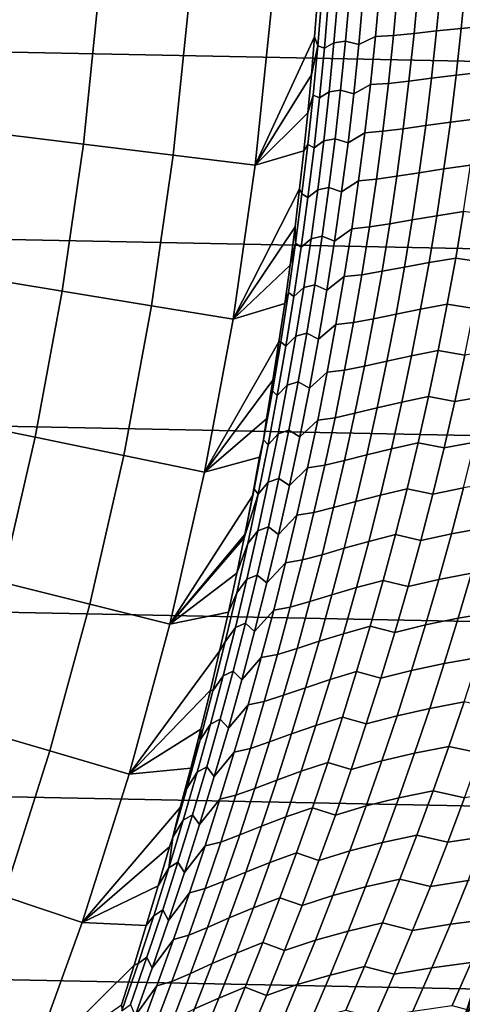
# Model space of a CAD drawing. Header units: metres. Extents: x -32 to 117, y -314 to 32.
# Tile 189 of 256: x 24.39 to 27.43, y -8.96 to -2.2. Entities that reach past the tile are written whole.
import ezdxf

# ---------------------------------------------------------------- set-up
doc = ezdxf.new("R2010")
doc.units = ezdxf.units.M
doc.layers.add('solid_24_501_064_XXX', color=7, linetype='CONTINUOUS')

msp = doc.modelspace()

# ---------------------------------------------------------------- linework, layer by layer
at = {"layer": 'solid_24_501_064_XXX'}
for points in [[(32.397263, -2.582068, -303.5), (-32.474281, -1.29249, -303.5), (-32.5, 0, -303.5), (32.474281, -1.29249, -303.5)], [(32.269005, -3.867984, -303.5), (-32.397263, -2.582068, -303.5), (-32.474281, -1.29249, -303.5), (32.397263, -2.582068, -303.5)], [(27.280901, -1.952055, 84.755379), (27.125763, -1.966611, 85.089897), (27.095558, -2.294066, 85.070724), (27.250555, -2.277069, 84.736252)], [(27.450422, -1.936682, 84.427879), (27.280901, -1.952055, 84.755379), (27.250555, -2.277069, 84.736252), (27.419996, -2.259116, 84.408806)], [(27.633945, -1.921407, 84.107941), (27.450422, -1.936682, 84.427879), (27.419996, -2.259116, 84.408806), (27.603472, -2.241275, 84.088921)], [(24.826681, -3.054045, 106.589211), (24.930592, -2.038859, 106.589211), (24.257925, -1.983847, 113.790924), (24.156818, -2.971642, 113.790924)], [(26.57489, -2.022247, 86.845825), (26.509207, -2.053383, 87.207909), (26.480469, -2.395329, 87.188332), (26.546324, -2.359016, 86.826653)], [(26.625502, -2.347674, 86.466537), (26.654476, -2.012528, 86.485718), (26.57489, -2.022247, 86.845825), (26.546324, -2.359016, 86.826653)], [(26.716942, -2.369499, 86.108109), (26.747149, -2.031255, 86.127861), (26.654476, -2.012528, 86.485718), (26.625502, -2.347674, 86.466537)], [(26.860415, -1.984769, 85.777916), (26.747149, -2.031255, 86.127861), (26.716942, -2.369499, 86.108109), (26.830919, -2.315279, 85.75885)], [(26.955498, -2.307885, 85.411728), (26.985443, -1.978443, 85.430901), (26.860415, -1.984769, 85.777916), (26.830919, -2.315279, 85.75885)], [(27.095558, -2.294066, 85.070724), (27.125763, -1.966611, 85.089897), (26.985443, -1.978443, 85.430901), (26.955498, -2.307885, 85.411728)], [(25.443037, -3.129866, 99.382652), (25.549526, -2.089476, 99.382652), (24.930592, -2.038859, 106.589211), (24.826681, -3.054045, 106.589211)], [(26.005852, -3.199101, 92.171654), (26.114697, -2.135697, 92.171654), (25.549526, -2.089476, 99.382652), (25.443037, -3.129866, 99.382652)], [(26.4326, -2.058225, 87.894173), (26.114697, -2.135697, 92.171654), (26.005852, -3.199101, 92.171654), (26.413013, -2.317736, 87.867241)], [(26.435015, -2.379048, 87.555672), (26.462666, -2.039419, 87.574799), (26.4326, -2.058225, 87.894173), (26.413013, -2.317736, 87.867241)], [(26.480469, -2.395329, 87.188332), (26.509207, -2.053383, 87.207909), (26.462666, -2.039419, 87.574799), (26.435015, -2.379048, 87.555672)], [(27.060751, -2.621309, 85.048576), (27.095558, -2.294066, 85.070724), (26.955498, -2.307885, 85.411728), (26.920988, -2.637119, 85.389587)], [(27.250555, -2.277069, 84.736252), (27.095558, -2.294066, 85.070724), (27.060751, -2.621309, 85.048576), (27.215584, -2.601863, 84.714157)], [(27.419996, -2.259116, 84.408806), (27.250555, -2.277069, 84.736252), (27.215584, -2.601863, 84.714157), (27.384932, -2.581323, 84.386772)], [(27.603472, -2.241275, 84.088921), (27.419996, -2.259116, 84.408806), (27.384932, -2.581323, 84.386772), (27.568357, -2.560907, 84.066948)], [(26.391043, -2.577725, 87.837059), (26.413013, -2.317736, 87.867241), (26.005852, -3.199101, 92.171654)], [(26.435015, -2.379048, 87.555672), (26.413013, -2.317736, 87.867241), (26.391043, -2.577725, 87.837059)], [(26.546324, -2.359016, 86.826653), (26.480469, -2.395329, 87.188332), (26.447346, -2.737072, 87.165726), (26.513401, -2.69559, 86.804512)], [(26.592106, -2.682625, 86.444382), (26.625502, -2.347674, 86.466537), (26.546324, -2.359016, 86.826653), (26.513401, -2.69559, 86.804512)], [(26.682131, -2.707534, 86.085289), (26.716942, -2.369499, 86.108109), (26.625502, -2.347674, 86.466537), (26.592106, -2.682625, 86.444382)], [(26.830919, -2.315279, 85.75885), (26.716942, -2.369499, 86.108109), (26.682131, -2.707534, 86.085289), (26.796925, -2.645589, 85.736824)], [(26.920988, -2.637119, 85.389587), (26.955498, -2.307885, 85.411728), (26.830919, -2.315279, 85.75885), (26.796925, -2.645589, 85.736824)], [(26.435015, -2.379048, 87.555672), (26.391043, -2.577725, 87.837059), (26.366671, -2.838223, 87.803535), (26.403143, -2.718482, 87.533569)], [(26.447346, -2.737072, 87.165726), (26.480469, -2.395329, 87.188332), (26.435015, -2.379048, 87.555672), (26.403143, -2.718482, 87.533569)], [(27.568357, -2.560907, 84.066948), (27.384932, -2.581323, 84.386772), (27.345255, -2.903254, 84.361763), (27.528624, -2.880254, 84.042007)], [(32.089672, -5.148039, -303.5), (-32.269005, -3.867984, -303.5), (-32.397263, -2.582068, -303.5), (32.269005, -3.867984, -303.5)], [(26.366671, -2.838223, 87.803535), (26.391043, -2.577725, 87.837059), (26.005852, -3.199101, 92.171654)], [(26.881937, -2.9661, 85.364441), (26.920988, -2.637119, 85.389587), (26.796925, -2.645589, 85.736824), (26.758457, -2.975652, 85.711807)], [(27.021364, -2.948289, 85.023422), (27.060751, -2.621309, 85.048576), (26.920988, -2.637119, 85.389587), (26.881937, -2.9661, 85.364441)], [(27.215584, -2.601863, 84.714157), (27.060751, -2.621309, 85.048576), (27.021364, -2.948289, 85.023422), (27.176012, -2.926389, 84.689072)], [(27.384932, -2.581323, 84.386772), (27.215584, -2.601863, 84.714157), (27.176012, -2.926389, 84.689072), (27.345255, -2.903254, 84.361763)], [(26.513401, -2.69559, 86.804512), (26.447346, -2.737072, 87.165726), (26.409861, -3.078565, 87.140045), (26.476141, -3.031923, 86.779366)], [(26.554316, -3.017333, 86.41922), (26.592106, -2.682625, 86.444382), (26.513401, -2.69559, 86.804512), (26.476141, -3.031923, 86.779366)], [(26.64274, -3.045311, 86.059372), (26.682131, -2.707534, 86.085289), (26.592106, -2.682625, 86.444382), (26.554316, -3.017333, 86.41922)], [(26.796925, -2.645589, 85.736824), (26.682131, -2.707534, 86.085289), (26.64274, -3.045311, 86.059372), (26.758457, -2.975652, 85.711807)], [(26.403143, -2.718482, 87.533569), (26.366671, -2.838223, 87.803535), (26.339878, -3.099265, 87.766586), (26.367071, -3.057675, 87.508484)], [(26.409861, -3.078565, 87.140045), (26.447346, -2.737072, 87.165726), (26.403143, -2.718482, 87.533569), (26.367071, -3.057675, 87.508484)], [(26.339878, -3.099265, 87.766586), (26.366671, -2.838223, 87.803535), (26.005852, -3.199101, 92.171654)], [(27.345255, -2.903254, 84.361763), (27.176012, -2.926389, 84.689072), (27.131861, -3.250609, 84.660988), (27.300987, -3.224869, 84.333771)], [(27.528624, -2.880254, 84.042007), (27.345255, -2.903254, 84.361763), (27.300987, -3.224869, 84.333771), (27.484293, -3.199274, 84.014091)], [(24.68145, -4.064149, 106.589211), (24.826681, -3.054045, 106.589211), (24.156818, -2.971642, 113.790924), (24.015507, -3.954492, 113.790924)], [(26.838364, -3.29479, 85.336288), (26.881937, -2.9661, 85.364441), (26.758457, -2.975652, 85.711807), (26.715536, -3.305434, 85.6838)], [(26.977419, -3.274973, 84.99527), (27.021364, -2.948289, 85.023422), (26.881937, -2.9661, 85.364441), (26.838364, -3.29479, 85.336288)], [(27.176012, -2.926389, 84.689072), (27.021364, -2.948289, 85.023422), (26.977419, -3.274973, 84.99527), (27.131861, -3.250609, 84.660988)], [(26.476141, -3.031923, 86.779366), (26.409861, -3.078565, 87.140045), (26.368032, -3.419772, 87.111298), (26.434565, -3.36798, 86.751213)], [(26.512146, -3.351763, 86.391052), (26.554316, -3.017333, 86.41922), (26.476141, -3.031923, 86.779366), (26.434565, -3.36798, 86.751213)], [(26.598787, -3.382796, 86.030357), (26.64274, -3.045311, 86.059372), (26.554316, -3.017333, 86.41922), (26.512146, -3.351763, 86.391052)], [(26.758457, -2.975652, 85.711807), (26.64274, -3.045311, 86.059372), (26.598787, -3.382796, 86.030357), (26.715536, -3.305434, 85.6838)], [(25.294201, -4.165047, 99.382652), (25.443037, -3.129866, 99.382652), (24.826681, -3.054045, 106.589211), (24.68145, -4.064149, 106.589211)], [(26.339878, -3.099265, 87.766586), (26.005852, -3.199101, 92.171654), (25.853724, -4.257181, 92.171654), (26.310642, -3.360881, 87.726135)], [(26.32682, -3.396588, 87.480392), (26.367071, -3.057675, 87.508484), (26.339878, -3.099265, 87.766586), (26.310642, -3.360881, 87.726135)], [(26.368032, -3.419772, 87.111298), (26.409861, -3.078565, 87.140045), (26.367071, -3.057675, 87.508484), (26.32682, -3.396588, 87.480392)], [(25.853724, -4.257181, 92.171654), (26.005852, -3.199101, 92.171654), (25.443037, -3.129866, 99.382652), (25.294201, -4.165047, 99.382652)], [(27.300987, -3.224869, 84.333771), (27.131861, -3.250609, 84.660988), (27.083153, -3.574496, 84.629921), (27.252153, -3.546141, 84.302803)], [(27.484293, -3.199274, 84.014091), (27.300987, -3.224869, 84.333771), (27.252153, -3.546141, 84.302803), (27.43539, -3.51794, 83.983223)], [(26.715536, -3.305434, 85.6838), (26.598787, -3.382796, 86.030357), (26.550295, -3.71996, 85.99826), (26.668179, -3.634907, 85.652817)], [(26.790291, -3.623163, 85.305138), (26.838364, -3.29479, 85.336288), (26.715536, -3.305434, 85.6838), (26.668179, -3.634907, 85.652817)], [(26.928936, -3.601331, 84.964127), (26.977419, -3.274973, 84.99527), (26.838364, -3.29479, 85.336288), (26.790291, -3.623163, 85.305138)], [(27.131861, -3.250609, 84.660988), (26.977419, -3.274973, 84.99527), (26.928936, -3.601331, 84.964127), (27.083153, -3.574496, 84.629921)], [(26.278942, -3.622975, 87.682297), (26.310642, -3.360881, 87.726135), (25.853724, -4.257181, 92.171654)], [(26.282402, -3.735195, 87.44931), (26.32682, -3.396588, 87.480392), (26.310642, -3.360881, 87.726135), (26.278942, -3.622975, 87.682297)], [(26.434565, -3.36798, 86.751213), (26.368032, -3.419772, 87.111298), (26.321878, -3.760665, 87.079491), (26.388687, -3.703732, 86.720062)], [(26.465616, -3.685888, 86.359879), (26.512146, -3.351763, 86.391052), (26.434565, -3.36798, 86.751213), (26.388687, -3.703732, 86.720062)], [(26.550295, -3.71996, 85.99826), (26.598787, -3.382796, 86.030357), (26.512146, -3.351763, 86.391052), (26.465616, -3.685888, 86.359879)], [(26.321878, -3.760665, 87.079491), (26.368032, -3.419772, 87.111298), (26.32682, -3.396588, 87.480392), (26.282402, -3.735195, 87.44931)], [(27.083153, -3.574496, 84.629921), (26.928936, -3.601331, 84.964127), (26.875937, -3.927336, 84.93), (27.029909, -3.898019, 84.595886)], [(27.252153, -3.546141, 84.302803), (27.083153, -3.574496, 84.629921), (27.029909, -3.898019, 84.595886), (27.198774, -3.867039, 84.268883)], [(27.43539, -3.51794, 83.983223), (27.252153, -3.546141, 84.302803), (27.198774, -3.867039, 84.268883), (27.381939, -3.836219, 83.949402)], [(27.568703, -3.863922, 83.631485), (27.623798, -3.543463, 83.66626), (27.43539, -3.51794, 83.983223), (27.381939, -3.836219, 83.949402)], [(26.244757, -3.885479, 87.635155), (26.278942, -3.622975, 87.682297), (25.853724, -4.257181, 92.171654)], [(26.282402, -3.735195, 87.44931), (26.278942, -3.622975, 87.682297), (26.244757, -3.885479, 87.635155)], [(26.668179, -3.634907, 85.652817), (26.550295, -3.71996, 85.99826), (26.49728, -4.056775, 85.963081), (26.616405, -3.964043, 85.618858)], [(26.737738, -3.951191, 85.271004), (26.790291, -3.623163, 85.305138), (26.668179, -3.634907, 85.652817), (26.616405, -3.964043, 85.618858)], [(26.875937, -3.927336, 84.93), (26.928936, -3.601331, 84.964127), (26.790291, -3.623163, 85.305138), (26.737738, -3.951191, 85.271004)], [(26.388687, -3.703732, 86.720062), (26.321878, -3.760665, 87.079491), (26.271414, -4.101215, 87.044632), (26.338526, -4.039154, 86.685921)], [(26.414743, -4.019681, 86.325714), (26.465616, -3.685888, 86.359879), (26.388687, -3.703732, 86.720062), (26.338526, -4.039154, 86.685921)], [(26.49728, -4.056775, 85.963081), (26.550295, -3.71996, 85.99826), (26.465616, -3.685888, 86.359879), (26.414743, -4.019681, 86.325714)], [(26.282402, -3.735195, 87.44931), (26.244757, -3.885479, 87.635155), (26.208069, -4.148425, 87.58461), (26.233833, -4.073469, 87.415245)], [(26.271414, -4.101215, 87.044632), (26.321878, -3.760665, 87.079491), (26.282402, -3.735195, 87.44931), (26.233833, -4.073469, 87.415245)], [(27.381939, -3.836219, 83.949402), (27.198774, -3.867039, 84.268883), (27.140879, -4.187531, 84.232002), (27.323969, -4.154079, 83.912636)], [(27.508953, -4.183927, 83.593697), (27.568703, -3.863922, 83.631485), (27.381939, -3.836219, 83.949402), (27.323969, -4.154079, 83.912636)], [(31.859657, -6.419635, -303.5), (-32.089672, -5.148039, -303.5), (-32.269005, -3.867984, -303.5), (32.089672, -5.148039, -303.5)], [(26.208069, -4.148425, 87.58461), (26.244757, -3.885479, 87.635155), (25.853724, -4.257181, 92.171654)], [(27.029909, -3.898019, 84.595886), (26.875937, -3.927336, 84.93), (26.818447, -4.252954, 84.892891), (26.972158, -4.221147, 84.558884)], [(27.198774, -3.867039, 84.268883), (27.029909, -3.898019, 84.595886), (26.972158, -4.221147, 84.558884), (27.140879, -4.187531, 84.232002)], [(24.49514, -5.067489, 106.589211), (24.68145, -4.064149, 106.589211), (24.015507, -3.954492, 113.790924), (23.834223, -4.93076, 113.790924)], [(26.616405, -3.964043, 85.618858), (26.49728, -4.056775, 85.963081), (26.439768, -4.393208, 85.924828), (26.56024, -4.292813, 85.581932)], [(26.680729, -4.278841, 85.233894), (26.737738, -3.951191, 85.271004), (26.616405, -3.964043, 85.618858), (26.56024, -4.292813, 85.581932)], [(26.818447, -4.252954, 84.892891), (26.875937, -3.927336, 84.93), (26.737738, -3.951191, 85.271004), (26.680729, -4.278841, 85.233894)], [(26.338526, -4.039154, 86.685921), (26.271414, -4.101215, 87.044632), (26.21666, -4.441393, 87.006721), (26.284101, -4.374216, 86.648796)], [(26.35955, -4.353113, 86.288567), (26.414743, -4.019681, 86.325714), (26.338526, -4.039154, 86.685921), (26.284101, -4.374216, 86.648796)], [(26.439768, -4.393208, 85.924828), (26.49728, -4.056775, 85.963081), (26.414743, -4.019681, 86.325714), (26.35955, -4.353113, 86.288567)], [(25.103264, -5.193296, 99.382652), (25.294201, -4.165047, 99.382652), (24.68145, -4.064149, 106.589211), (24.49514, -5.067489, 106.589211)], [(26.181131, -4.41138, 87.378204), (26.233833, -4.073469, 87.415245), (26.208069, -4.148425, 87.58461), (26.168852, -4.411839, 87.530586)], [(26.21666, -4.441393, 87.006721), (26.271414, -4.101215, 87.044632), (26.233833, -4.073469, 87.415245), (26.181131, -4.41138, 87.378204)], [(25.658564, -5.308175, 92.171654), (25.853724, -4.257181, 92.171654), (25.294201, -4.165047, 99.382652), (25.103264, -5.193296, 99.382652)], [(26.208069, -4.148425, 87.58461), (25.853724, -4.257181, 92.171654), (25.658564, -5.308175, 92.171654), (26.168852, -4.411839, 87.530586)], [(27.140879, -4.187531, 84.232002), (26.972158, -4.221147, 84.558884), (26.909927, -4.543844, 84.518913), (27.078497, -4.50758, 84.192169)], [(27.323969, -4.154079, 83.912636), (27.140879, -4.187531, 84.232002), (27.078497, -4.50758, 84.192169), (27.261507, -4.471483, 83.87294)], [(27.444586, -4.503439, 83.552895), (27.508953, -4.183927, 83.593697), (27.323969, -4.154079, 83.912636), (27.261507, -4.471483, 83.87294)], [(26.756496, -4.578152, 84.852814), (26.818447, -4.252954, 84.892891), (26.680729, -4.278841, 85.233894), (26.619291, -4.606082, 85.193802)], [(26.972158, -4.221147, 84.558884), (26.818447, -4.252954, 84.892891), (26.756496, -4.578152, 84.852814), (26.909927, -4.543844, 84.518913)], [(26.56024, -4.292813, 85.581932), (26.439768, -4.393208, 85.924828), (26.377783, -4.729226, 85.883507), (26.499706, -4.621183, 85.542046)], [(26.619291, -4.606082, 85.193802), (26.680729, -4.278841, 85.233894), (26.56024, -4.292813, 85.581932), (26.499706, -4.621183, 85.542046)], [(26.284101, -4.374216, 86.648796), (26.21666, -4.441393, 87.006721), (26.157639, -4.781167, 86.965767), (26.225437, -4.708885, 86.608681)], [(26.30006, -4.686151, 86.248428), (26.35955, -4.353113, 86.288567), (26.284101, -4.374216, 86.648796), (26.225437, -4.708885, 86.608681)], [(26.377783, -4.729226, 85.883507), (26.439768, -4.393208, 85.924828), (26.35955, -4.353113, 86.288567), (26.30006, -4.686151, 86.248428)], [(26.127085, -4.675754, 87.472984), (26.168852, -4.411839, 87.530586), (25.658564, -5.308175, 92.171654)], [(26.124319, -4.748898, 87.338188), (26.181131, -4.41138, 87.378204), (26.127085, -4.675754, 87.472984)], [(26.157639, -4.781167, 86.965767), (26.21666, -4.441393, 87.006721), (26.181131, -4.41138, 87.378204), (26.124319, -4.748898, 87.338188)], [(26.181131, -4.41138, 87.378204), (26.168852, -4.411839, 87.530586), (26.127085, -4.675754, 87.472984)], [(27.078497, -4.50758, 84.192169), (26.909927, -4.543844, 84.518913), (26.843248, -4.866076, 84.475975), (27.011658, -4.827152, 84.149391)], [(27.261507, -4.471483, 83.87294), (27.078497, -4.50758, 84.192169), (27.011658, -4.827152, 84.149391), (27.194588, -4.788396, 83.830307)], [(27.375631, -4.82242, 83.509079), (27.444586, -4.503439, 83.552895), (27.261507, -4.471483, 83.87294), (27.194588, -4.788396, 83.830307)], [(27.65535, -4.468082, 83.250389), (27.444586, -4.503439, 83.552895), (27.375631, -4.82242, 83.509079), (27.586464, -4.784432, 83.206696)], [(26.690111, -4.902895, 84.809753), (26.756496, -4.578152, 84.852814), (26.619291, -4.606082, 85.193802), (26.553453, -4.932878, 85.150734)], [(26.909927, -4.543844, 84.518913), (26.756496, -4.578152, 84.852814), (26.690111, -4.902895, 84.809753), (26.843248, -4.866076, 84.475975)], [(26.499706, -4.621183, 85.542046), (26.377783, -4.729226, 85.883507), (26.311357, -5.064793, 85.839104), (26.434832, -4.949121, 85.499184)], [(26.553453, -4.932878, 85.150734), (26.619291, -4.606082, 85.193802), (26.499706, -4.621183, 85.542046), (26.434832, -4.949121, 85.499184)], [(26.082737, -4.940194, 87.411728), (26.127085, -4.675754, 87.472984), (25.658564, -5.308175, 92.171654)], [(26.124319, -4.748898, 87.338188), (26.127085, -4.675754, 87.472984), (26.082737, -4.940194, 87.411728)], [(26.225437, -4.708885, 86.608681), (26.157639, -4.781167, 86.965767), (26.094378, -5.1205, 86.921768), (26.162558, -5.043129, 86.56559)], [(26.236298, -5.018762, 86.205307), (26.30006, -4.686151, 86.248428), (26.225437, -4.708885, 86.608681), (26.162558, -5.043129, 86.56559)], [(26.311357, -5.064793, 85.839104), (26.377783, -4.729226, 85.883507), (26.30006, -4.686151, 86.248428), (26.236298, -5.018762, 86.205307)], [(26.063417, -5.085989, 87.295197), (26.124319, -4.748898, 87.338188), (26.082737, -4.940194, 87.411728)], [(26.094378, -5.1205, 86.921768), (26.157639, -4.781167, 86.965767), (26.124319, -4.748898, 87.338188), (26.063417, -5.085989, 87.295197)], [(27.194588, -4.788396, 83.830307), (27.011658, -4.827152, 84.149391), (26.940397, -5.146208, 84.103653), (27.123247, -5.104778, 83.784729)], [(27.302132, -5.140828, 83.46225), (27.375631, -4.82242, 83.509079), (27.194588, -4.788396, 83.830307), (27.123247, -5.104778, 83.784729)], [(27.586464, -4.784432, 83.206696), (27.375631, -4.82242, 83.509079), (27.302132, -5.140828, 83.46225), (27.513039, -5.10019, 83.160004)], [(26.843248, -4.866076, 84.475975), (26.690111, -4.902895, 84.809753), (26.619329, -5.227146, 84.76371), (26.772156, -5.187805, 84.430069)], [(27.011658, -4.827152, 84.149391), (26.843248, -4.866076, 84.475975), (26.772156, -5.187805, 84.430069), (26.940397, -5.146208, 84.103653)], [(24.268059, -6.062394, 106.589211), (24.49514, -5.067489, 106.589211), (23.834223, -4.93076, 113.790924), (23.613268, -5.89882, 113.790924)], [(26.48325, -5.259193, 85.104668), (26.553453, -4.932878, 85.150734), (26.434832, -4.949121, 85.499184), (26.36565, -5.276589, 85.453354)], [(26.619329, -5.227146, 84.76371), (26.690111, -4.902895, 84.809753), (26.553453, -4.932878, 85.150734), (26.48325, -5.259193, 85.104668)], [(26.063417, -5.085989, 87.295197), (26.082737, -4.940194, 87.411728), (25.658564, -5.308175, 92.171654), (26.035788, -5.205119, 87.346817)], [(26.434832, -4.949121, 85.499184), (26.311357, -5.064793, 85.839104), (26.240522, -5.39987, 85.791611), (26.36565, -5.276589, 85.453354)], [(24.870546, -6.212901, 99.382652), (25.103264, -5.193296, 99.382652), (24.49514, -5.067489, 106.589211), (24.268059, -6.062394, 106.589211)], [(26.162558, -5.043129, 86.56559), (26.094378, -5.1205, 86.921768), (26.026901, -5.459357, 86.874718), (26.095491, -5.376913, 86.519501)], [(26.168293, -5.350909, 86.159195), (26.236298, -5.018762, 86.205307), (26.162558, -5.043129, 86.56559), (26.095491, -5.376913, 86.519501)], [(26.240522, -5.39987, 85.791611), (26.311357, -5.064793, 85.839104), (26.236298, -5.018762, 86.205307), (26.168293, -5.350909, 86.159195)], [(25.998455, -5.422619, 87.249222), (26.063417, -5.085989, 87.295197), (26.035788, -5.205119, 87.346817)], [(26.026901, -5.459357, 86.874718), (26.094378, -5.1205, 86.921768), (26.063417, -5.085989, 87.295197), (25.998455, -5.422619, 87.249222)], [(27.123247, -5.104778, 83.784729), (26.940397, -5.146208, 84.103653), (26.864754, -5.464707, 84.054947), (27.04752, -5.420589, 83.736206)], [(27.224125, -5.458617, 83.412399), (27.302132, -5.140828, 83.46225), (27.123247, -5.104778, 83.784729), (27.04752, -5.420589, 83.736206)], [(27.513039, -5.10019, 83.160004), (27.302132, -5.140828, 83.46225), (27.224125, -5.458617, 83.412399), (27.435114, -5.415311, 83.110306)], [(31.579252, -7.6812, -303.5), (-31.859657, -6.419635, -303.5), (-32.089672, -5.148039, -303.5), (31.859657, -6.419635, -303.5)], [(25.420698, -6.350334, 92.171654), (25.658564, -5.308175, 92.171654), (25.103264, -5.193296, 99.382652), (24.870546, -6.212901, 99.382652)], [(26.035788, -5.205119, 87.346817), (25.658564, -5.308175, 92.171654), (25.420698, -6.350334, 92.171654), (25.986237, -5.470313, 87.278503)], [(25.998455, -5.422619, 87.249222), (26.035788, -5.205119, 87.346817), (25.986237, -5.470313, 87.278503)], [(26.772156, -5.187805, 84.430069), (26.619329, -5.227146, 84.76371), (26.544182, -5.550865, 84.714668), (26.696684, -5.508989, 84.38118)], [(26.940397, -5.146208, 84.103653), (26.772156, -5.187805, 84.430069), (26.696684, -5.508989, 84.38118), (26.864754, -5.464707, 84.054947)], [(26.408714, -5.584987, 85.055611), (26.48325, -5.259193, 85.104668), (26.36565, -5.276589, 85.453354), (26.292194, -5.60355, 85.404533)], [(26.544182, -5.550865, 84.714668), (26.619329, -5.227146, 84.76371), (26.48325, -5.259193, 85.104668), (26.408714, -5.584987, 85.055611)], [(26.36565, -5.276589, 85.453354), (26.240522, -5.39987, 85.791611), (26.165312, -5.734416, 85.741028), (26.292194, -5.60355, 85.404533)], [(26.095491, -5.376913, 86.519501), (26.026901, -5.459357, 86.874718), (25.955246, -5.797699, 86.8246), (26.024267, -5.710199, 86.470413)], [(26.096079, -5.682556, 86.110069), (26.168293, -5.350909, 86.159195), (26.095491, -5.376913, 86.519501), (26.024267, -5.710199, 86.470413)], [(26.165312, -5.734416, 85.741028), (26.240522, -5.39987, 85.791611), (26.168293, -5.350909, 86.159195), (26.096079, -5.682556, 86.110069)], [(27.658564, -5.377243, 82.816681), (27.435114, -5.415311, 83.110306), (27.352737, -5.729749, 83.057602), (27.576239, -5.689278, 82.764046)], [(25.934048, -5.735852, 87.206673), (25.986237, -5.470313, 87.278503), (25.420698, -6.350334, 92.171654)], [(26.026901, -5.459357, 86.874718), (25.929447, -5.758647, 87.20034), (25.879183, -6.001837, 87.13118), (25.955246, -5.797699, 86.8246)], [(26.026901, -5.459357, 86.874718), (25.998455, -5.422619, 87.249222), (25.934048, -5.735852, 87.206673), (25.929447, -5.758647, 87.20034)], [(25.998455, -5.422619, 87.249222), (25.986237, -5.470313, 87.278503), (25.934048, -5.735852, 87.206673)], [(26.864754, -5.464707, 84.054947), (26.696684, -5.508989, 84.38118), (26.616875, -5.829588, 84.3293), (26.784767, -5.782608, 84.003273)], [(27.04752, -5.420589, 83.736206), (26.864754, -5.464707, 84.054947), (26.784767, -5.782608, 84.003273), (26.967449, -5.735785, 83.684723)], [(27.141657, -5.775744, 83.359512), (27.224125, -5.458617, 83.412399), (27.04752, -5.420589, 83.736206), (26.967449, -5.735785, 83.684723)], [(27.435114, -5.415311, 83.110306), (27.224125, -5.458617, 83.412399), (27.141657, -5.775744, 83.359512), (27.352737, -5.729749, 83.057602)], [(26.696684, -5.508989, 84.38118), (26.544182, -5.550865, 84.714668), (26.464712, -5.874009, 84.662621), (26.616875, -5.829588, 84.3293)], [(26.292194, -5.60355, 85.404533), (26.165312, -5.734416, 85.741028), (26.085766, -6.06839, 85.687325), (26.2145, -5.929963, 85.352715)], [(26.329884, -5.910217, 85.003532), (26.408714, -5.584987, 85.055611), (26.292194, -5.60355, 85.404533), (26.2145, -5.929963, 85.352715)], [(26.464712, -5.874009, 84.662621), (26.544182, -5.550865, 84.714668), (26.408714, -5.584987, 85.055611), (26.329884, -5.910217, 85.003532)], [(25.929447, -5.758647, 87.20034), (25.934048, -5.735852, 87.206673), (25.420698, -6.350334, 92.171654)], [(26.024267, -5.710199, 86.470413), (25.955246, -5.797699, 86.8246), (25.879442, -6.135486, 86.7714), (25.948921, -6.042947, 86.418304)], [(26.019691, -6.013661, 86.05793), (26.096079, -5.682556, 86.110069), (26.024267, -5.710199, 86.470413), (25.948921, -6.042947, 86.418304)], [(26.085766, -6.06839, 85.687325), (26.165312, -5.734416, 85.741028), (26.096079, -5.682556, 86.110069), (26.019691, -6.013661, 86.05793)], [(26.967449, -5.735785, 83.684723), (26.784767, -5.782608, 84.003273), (26.700478, -6.099864, 83.948608), (26.883078, -6.050323, 83.63028)], [(27.054771, -6.092161, 83.303589), (27.141657, -5.775744, 83.359512), (26.967449, -5.735785, 83.684723), (26.883078, -6.050323, 83.63028)], [(27.352737, -5.729749, 83.057602), (27.141657, -5.775744, 83.359512), (27.054771, -6.092161, 83.303589), (27.265953, -6.043458, 83.001869)], [(27.576239, -5.689278, 82.764046), (27.352737, -5.729749, 83.057602), (27.265953, -6.043458, 83.001869), (27.489511, -6.00056, 82.708412)], [(25.879183, -6.001837, 87.13118), (25.929447, -5.758647, 87.20034), (25.420698, -6.350334, 92.171654)], [(25.955246, -5.797699, 86.8246), (25.879183, -6.001837, 87.13118), (25.821596, -6.268372, 87.051888), (25.879442, -6.135486, 86.7714)], [(26.784767, -5.782608, 84.003273), (26.616875, -5.829588, 84.3293), (26.53277, -6.149556, 84.274414), (26.700478, -6.099864, 83.948608)], [(26.38096, -6.196535, 84.607552), (26.464712, -5.874009, 84.662621), (26.329884, -5.910217, 85.003532), (26.246799, -6.234843, 84.948433)], [(26.616875, -5.829588, 84.3293), (26.464712, -5.874009, 84.662621), (26.38096, -6.196535, 84.607552), (26.53277, -6.149556, 84.274414)], [(26.2145, -5.929963, 85.352715), (26.085766, -6.06839, 85.687325), (26.001926, -6.401746, 85.630493), (26.132607, -6.255785, 85.297882)], [(26.246799, -6.234843, 84.948433), (26.329884, -5.910217, 85.003532), (26.2145, -5.929963, 85.352715), (26.132607, -6.255785, 85.297882)], [(25.821596, -6.268372, 87.051888), (25.879183, -6.001837, 87.13118), (25.420698, -6.350334, 92.171654)], [(25.939167, -6.344183, 86.002747), (26.019691, -6.013661, 86.05793), (25.948921, -6.042947, 86.418304), (25.869492, -6.375114, 86.363167)], [(26.001926, -6.401746, 85.630493), (26.085766, -6.06839, 85.687325), (26.019691, -6.013661, 86.05793), (25.939167, -6.344183, 86.002747)], [(27.489511, -6.00056, 82.708412), (27.265953, -6.043458, 83.001869), (27.174809, -6.356394, 82.94313), (27.398434, -6.311045, 82.64978)], [(27.725075, -5.963376, 82.42379), (27.489511, -6.00056, 82.708412), (27.398434, -6.311045, 82.64978), (27.634024, -6.271686, 82.365166)], [(24.596434, -7.222165, 99.382652), (24.870546, -6.212901, 99.382652), (24.268059, -6.062394, 106.589211), (24.000587, -7.047208, 106.589211)], [(25.948921, -6.042947, 86.418304), (25.879442, -6.135486, 86.7714), (25.799528, -6.472672, 86.715111), (25.869492, -6.375114, 86.363167)], [(26.883078, -6.050323, 83.63028), (26.700478, -6.099864, 83.948608), (26.611933, -6.416438, 83.890953), (26.794451, -6.364161, 83.572861)], [(26.963516, -6.407828, 83.244629), (27.054771, -6.092161, 83.303589), (26.883078, -6.050323, 83.63028), (26.794451, -6.364161, 83.572861)], [(27.265953, -6.043458, 83.001869), (27.054771, -6.092161, 83.303589), (26.963516, -6.407828, 83.244629), (27.174809, -6.356394, 82.94313)], [(25.879442, -6.135486, 86.7714), (25.821596, -6.268372, 87.051888), (25.761236, -6.535555, 86.968651), (25.799528, -6.472672, 86.715111)], [(26.53277, -6.149556, 84.274414), (26.38096, -6.196535, 84.607552), (26.292969, -6.518403, 84.549461), (26.444412, -6.468855, 84.216515)], [(26.700478, -6.099864, 83.948608), (26.53277, -6.149556, 84.274414), (26.444412, -6.468855, 84.216515), (26.611933, -6.416438, 83.890953)], [(25.140522, -7.381923, 92.171654), (25.420698, -6.350334, 92.171654), (24.870546, -6.212901, 99.382652), (24.596434, -7.222165, 99.382652)], [(26.292969, -6.518403, 84.549461), (26.38096, -6.196535, 84.607552), (26.246799, -6.234843, 84.948433), (26.159506, -6.558823, 84.890305)], [(25.821596, -6.268372, 87.051888), (25.420698, -6.350334, 92.171654), (25.140522, -7.381923, 92.171654), (25.761236, -6.535555, 86.968651)], [(26.132607, -6.255785, 85.297882), (26.001926, -6.401746, 85.630493), (25.913834, -6.734443, 85.570534), (26.046556, -6.580976, 85.240028)], [(26.159506, -6.558823, 84.890305), (26.246799, -6.234843, 84.948433), (26.132607, -6.255785, 85.297882), (26.046556, -6.580976, 85.240028)], [(27.634024, -6.271686, 82.365166), (27.398434, -6.311045, 82.64978), (27.303055, -6.620697, 82.588173), (27.538677, -6.579133, 82.303574)], [(25.854544, -6.674081, 85.944527), (25.939167, -6.344183, 86.002747), (25.869492, -6.375114, 86.363167), (25.786013, -6.706662, 86.304993)], [(25.913834, -6.734443, 85.570534), (26.001926, -6.401746, 85.630493), (25.939167, -6.344183, 86.002747), (25.854544, -6.674081, 85.944527)], [(27.174809, -6.356394, 82.94313), (26.963516, -6.407828, 83.244629), (26.867941, -6.722705, 83.182648), (27.079353, -6.668522, 82.881393)], [(27.398434, -6.311045, 82.64978), (27.174809, -6.356394, 82.94313), (27.079353, -6.668522, 82.881393), (27.303055, -6.620697, 82.588173)], [(31.248901, -8.930613, -303.5), (-31.579252, -7.6812, -303.5), (-31.859657, -6.419635, -303.5), (31.579252, -7.6812, -303.5)], [(25.869492, -6.375114, 86.363167), (25.799528, -6.472672, 86.715111), (25.715542, -6.809219, 86.655716), (25.786013, -6.706662, 86.304993)], [(26.611933, -6.416438, 83.890953), (26.444412, -6.468855, 84.216515), (26.351849, -6.787447, 84.155624), (26.519176, -6.73229, 83.83033)], [(26.794451, -6.364161, 83.572861), (26.611933, -6.416438, 83.890953), (26.519176, -6.73229, 83.83033), (26.701612, -6.677263, 83.512489)], [(26.867941, -6.722705, 83.182648), (26.963516, -6.407828, 83.244629), (26.794451, -6.364161, 83.572861), (26.701612, -6.677263, 83.512489)], [(25.715542, -6.809219, 86.655716), (25.799528, -6.472672, 86.715111), (25.761236, -6.535555, 86.968651), (25.698048, -6.803479, 86.881325)], [(26.444412, -6.468855, 84.216515), (26.292969, -6.518403, 84.549461), (26.200783, -6.839577, 84.488358), (26.351849, -6.787447, 84.155624)], [(25.698048, -6.803479, 86.881325), (25.761236, -6.535555, 86.968651), (25.140522, -7.381923, 92.171654)], [(26.068043, -6.88212, 84.829155), (26.159506, -6.558823, 84.890305), (26.046556, -6.580976, 85.240028), (25.95639, -6.905501, 85.179161)], [(26.200783, -6.839577, 84.488358), (26.292969, -6.518403, 84.549461), (26.159506, -6.558823, 84.890305), (26.068043, -6.88212, 84.829155)], [(26.046556, -6.580976, 85.240028), (25.913834, -6.734443, 85.570534), (25.821529, -7.066444, 85.507462), (25.95639, -6.905501, 85.179161)], [(27.303055, -6.620697, 82.588173), (27.079353, -6.668522, 82.881393), (26.979639, -6.979799, 82.816673), (27.203424, -6.929475, 82.523598)], [(27.538677, -6.579133, 82.303574), (27.303055, -6.620697, 82.588173), (27.203424, -6.929475, 82.523598), (27.439089, -6.885679, 82.239029)], [(25.765862, -7.003319, 85.883278), (25.854544, -6.674081, 85.944527), (25.786013, -6.706662, 86.304993), (25.698526, -7.037552, 86.243782)], [(25.821529, -7.066444, 85.507462), (25.913834, -6.734443, 85.570534), (25.854544, -6.674081, 85.944527), (25.765862, -7.003319, 85.883278)], [(26.701612, -6.677263, 83.512489), (26.519176, -6.73229, 83.83033), (26.422255, -7.047384, 83.766739), (26.604609, -6.989591, 83.449181)], [(26.768095, -7.036753, 83.117661), (26.867941, -6.722705, 83.182648), (26.701612, -6.677263, 83.512489), (26.604609, -6.989591, 83.449181)], [(27.079353, -6.668522, 82.881393), (26.867941, -6.722705, 83.182648), (26.768095, -7.036753, 83.117661), (26.979639, -6.979799, 82.816673)], [(25.786013, -6.706662, 86.304993), (25.715542, -6.809219, 86.655716), (25.627522, -7.145087, 86.593231), (25.698526, -7.037552, 86.243782)], [(26.519176, -6.73229, 83.83033), (26.351849, -6.787447, 84.155624), (26.255119, -7.105292, 84.091751), (26.422255, -7.047384, 83.766739)], [(25.632042, -7.071862, 86.790215), (25.698048, -6.803479, 86.881325), (25.140522, -7.381923, 92.171654)], [(25.627522, -7.145087, 86.593231), (25.715542, -6.809219, 86.655716), (25.698048, -6.803479, 86.881325), (25.632042, -7.071862, 86.790215)], [(26.351849, -6.787447, 84.155624), (26.200783, -6.839577, 84.488358), (26.104443, -7.160016, 84.424255), (26.255119, -7.105292, 84.091751)], [(25.972454, -7.204695, 84.764992), (26.068043, -6.88212, 84.829155), (25.95639, -6.905501, 85.179161), (25.862146, -7.22932, 85.115295)], [(26.104443, -7.160016, 84.424255), (26.200783, -6.839577, 84.488358), (26.068043, -6.88212, 84.829155), (25.972454, -7.204695, 84.764992)], [(27.439089, -6.885679, 82.239029), (27.203424, -6.929475, 82.523598), (27.099598, -7.237336, 82.45607), (27.33531, -7.191281, 82.171555)], [(27.552382, -7.237572, 81.876389), (27.658588, -6.930517, 81.94558), (27.439089, -6.885679, 82.239029), (27.33531, -7.191281, 82.171555)], [(25.95639, -6.905501, 85.179161), (25.821529, -7.066444, 85.507462), (25.725058, -7.397707, 85.441277), (25.862146, -7.22932, 85.115295)], [(27.203424, -6.929475, 82.523598), (26.979639, -6.979799, 82.816673), (26.875719, -7.290184, 82.748978), (27.099598, -7.237336, 82.45607)], [(25.673161, -7.331858, 85.818993), (25.765862, -7.003319, 85.883278), (25.698526, -7.037552, 86.243782), (25.607065, -7.367748, 86.17955)], [(25.725058, -7.397707, 85.441277), (25.821529, -7.066444, 85.507462), (25.765862, -7.003319, 85.883278), (25.673161, -7.331858, 85.818993)], [(26.604609, -6.989591, 83.449181), (26.422255, -7.047384, 83.766739), (26.321213, -7.361677, 83.700195), (26.50349, -7.301102, 83.382935)], [(26.66403, -7.349927, 83.049683), (26.768095, -7.036753, 83.117661), (26.604609, -6.989591, 83.449181), (26.50349, -7.301102, 83.382935)], [(26.979639, -6.979799, 82.816673), (26.768095, -7.036753, 83.117661), (26.66403, -7.349927, 83.049683), (26.875719, -7.290184, 82.748978)], [(24.281384, -8.219408, 99.382652), (24.596434, -7.222165, 99.382652), (24.000587, -7.047208, 106.589211), (23.693169, -8.020293, 106.589211)], [(25.563202, -7.34061, 86.695389), (25.632042, -7.071862, 86.790215), (25.140522, -7.381923, 92.171654)], [(25.698526, -7.037552, 86.243782), (25.627522, -7.145087, 86.593231), (25.535505, -7.480239, 86.527664), (25.607065, -7.367748, 86.17955)], [(25.627522, -7.145087, 86.593231), (25.632042, -7.071862, 86.790215), (25.563202, -7.34061, 86.695389)], [(26.422255, -7.047384, 83.766739), (26.255119, -7.105292, 84.091751), (26.154276, -7.42235, 84.024902), (26.321213, -7.361677, 83.700195)], [(25.535505, -7.480239, 86.527664), (25.627522, -7.145087, 86.593231), (25.563202, -7.34061, 86.695389)], [(26.003998, -7.479679, 84.357155), (26.104443, -7.160016, 84.424255), (25.972454, -7.204695, 84.764992), (25.872782, -7.526507, 84.69783)], [(26.255119, -7.105292, 84.091751), (26.104443, -7.160016, 84.424255), (26.003998, -7.479679, 84.357155), (26.154276, -7.42235, 84.024902)], [(24.818501, -8.401226, 92.171654), (25.140522, -7.381923, 92.171654), (24.596434, -7.222165, 99.382652), (24.281384, -8.219408, 99.382652)], [(25.862146, -7.22932, 85.115295), (25.725058, -7.397707, 85.441277), (25.62446, -7.728188, 85.371986), (25.76387, -7.552392, 85.048439)], [(25.872782, -7.526507, 84.69783), (25.972454, -7.204695, 84.764992), (25.862146, -7.22932, 85.115295), (25.76387, -7.552392, 85.048439)], [(27.33531, -7.191281, 82.171555), (27.099598, -7.237336, 82.45607), (26.991625, -7.544238, 82.385612), (27.227398, -7.495896, 82.101166)], [(27.441961, -7.543571, 81.804237), (27.552382, -7.237572, 81.876389), (27.33531, -7.191281, 82.171555), (27.227398, -7.495896, 82.101166)], [(26.50349, -7.301102, 83.382935), (26.321213, -7.361677, 83.700195), (26.216099, -7.675127, 83.630699), (26.398302, -7.611756, 83.313774)], [(26.555798, -7.662184, 82.978722), (26.66403, -7.349927, 83.049683), (26.50349, -7.301102, 83.382935), (26.398302, -7.611756, 83.313774)], [(26.875719, -7.290184, 82.748978), (26.66403, -7.349927, 83.049683), (26.555798, -7.662184, 82.978722), (26.767641, -7.599632, 82.678329)], [(27.099598, -7.237336, 82.45607), (26.875719, -7.290184, 82.748978), (26.767641, -7.599632, 82.678329), (26.991625, -7.544238, 82.385612)], [(25.563202, -7.34061, 86.695389), (25.140522, -7.381923, 92.171654), (24.818501, -8.401226, 92.171654), (25.49147, -7.609847, 86.596657)], [(25.607065, -7.367748, 86.17955), (25.535505, -7.480239, 86.527664), (25.439531, -7.814633, 86.459015), (25.511673, -7.69721, 86.112297)], [(25.535505, -7.480239, 86.527664), (25.563202, -7.34061, 86.695389), (25.49147, -7.609847, 86.596657)], [(25.576481, -7.659657, 85.751701), (25.673161, -7.331858, 85.818993), (25.607065, -7.367748, 86.17955), (25.511673, -7.69721, 86.112297)], [(25.62446, -7.728188, 85.371986), (25.725058, -7.397707, 85.441277), (25.673161, -7.331858, 85.818993), (25.576481, -7.659657, 85.751701)], [(26.321213, -7.361677, 83.700195), (26.154276, -7.42235, 84.024902), (26.04936, -7.738577, 83.955086), (26.216099, -7.675127, 83.630699)], [(26.154276, -7.42235, 84.024902), (26.003998, -7.479679, 84.357155), (25.89949, -7.798522, 84.287071), (26.04936, -7.738577, 83.955086)], [(25.439531, -7.814633, 86.459015), (25.535505, -7.480239, 86.527664), (25.49147, -7.609847, 86.596657)], [(25.89949, -7.798522, 84.287071), (26.003998, -7.479679, 84.357155), (25.872782, -7.526507, 84.69783), (25.769073, -7.847513, 84.62767)], [(27.227398, -7.495896, 82.101166), (26.991625, -7.544238, 82.385612), (26.879562, -7.850135, 82.312233), (27.115402, -7.799479, 82.02787)], [(27.327385, -7.848468, 81.729126), (27.441961, -7.543571, 81.804237), (27.227398, -7.495896, 82.101166), (27.115402, -7.799479, 82.02787)], [(27.701027, -7.506082, 81.538597), (27.441961, -7.543571, 81.804237), (27.327385, -7.848468, 81.729126), (27.586508, -7.809047, 81.463387)], [(25.76387, -7.552392, 85.048439), (25.62446, -7.728188, 85.371986), (25.519785, -8.057841, 85.299599), (25.661604, -7.874676, 84.978592)], [(25.769073, -7.847513, 84.62767), (25.872782, -7.526507, 84.69783), (25.76387, -7.552392, 85.048439), (25.661604, -7.874676, 84.978592)], [(26.991625, -7.544238, 82.385612), (26.767641, -7.599632, 82.678329), (26.655462, -7.908097, 82.604736), (26.879562, -7.850135, 82.312233)], [(25.439531, -7.814633, 86.459015), (25.49147, -7.609847, 86.596657), (24.818501, -8.401226, 92.171654), (25.41678, -7.8797, 86.493835)], [(26.398302, -7.611756, 83.313774), (26.216099, -7.675127, 83.630699), (26.106964, -7.987688, 83.558281), (26.289097, -7.921507, 83.241699)], [(26.443449, -7.973477, 82.904793), (26.555798, -7.662184, 82.978722), (26.398302, -7.611756, 83.313774), (26.289097, -7.921507, 83.241699)], [(26.767641, -7.599632, 82.678329), (26.555798, -7.662184, 82.978722), (26.443449, -7.973477, 82.904793), (26.655462, -7.908097, 82.604736)], [(30.869179, -10.16578, -303.5), (-31.248901, -8.930613, -303.5), (-31.579252, -7.6812, -303.5), (31.248901, -8.930613, -303.5)], [(25.475863, -7.986675, 85.681396), (25.576481, -7.659657, 85.751701), (25.511673, -7.69721, 86.112297), (25.412388, -8.025894, 86.042038)], [(25.412388, -8.025894, 86.042038), (25.511673, -7.69721, 86.112297), (25.439531, -7.814633, 86.459015)], [(25.519785, -8.057841, 85.299599), (25.62446, -7.728188, 85.371986), (25.576481, -7.659657, 85.751701), (25.475863, -7.986675, 85.681396)], [(26.216099, -7.675127, 83.630699), (26.04936, -7.738577, 83.955086), (25.940424, -8.053927, 83.882309), (26.106964, -7.987688, 83.558281)], [(26.04936, -7.738577, 83.955086), (25.89949, -7.798522, 84.287071), (25.790972, -8.116501, 84.214012), (25.940424, -8.053927, 83.882309)], [(25.412388, -8.025894, 86.042038), (25.439531, -7.814633, 86.459015), (25.41678, -7.8797, 86.493835), (25.3396, -8.148444, 86.387489)], [(25.790972, -8.116501, 84.214012), (25.89949, -7.798522, 84.287071), (25.769073, -7.847513, 84.62767), (25.661373, -8.167665, 84.554527)], [(27.115402, -7.799479, 82.02787), (26.879562, -7.850135, 82.312233), (26.763464, -8.154979, 82.235939), (26.999382, -8.101985, 81.951683)], [(27.20871, -8.152215, 81.651077), (27.327385, -7.848468, 81.729126), (27.115402, -7.799479, 82.02787), (26.999382, -8.101985, 81.951683)], [(27.586508, -7.809047, 81.463387), (27.327385, -7.848468, 81.729126), (27.20871, -8.152215, 81.651077), (27.467903, -8.110827, 81.385254)], [(25.3396, -8.148444, 86.387489), (25.41678, -7.8797, 86.493835), (24.818501, -8.401226, 92.171654)], [(25.661604, -7.874676, 84.978592), (25.519785, -8.057841, 85.299599), (25.411076, -8.386621, 85.224129), (25.555391, -8.196125, 84.905769)], [(25.661373, -8.167665, 84.554527), (25.769073, -7.847513, 84.62767), (25.661604, -7.874676, 84.978592), (25.555391, -8.196125, 84.905769)], [(26.655462, -7.908097, 82.604736), (26.443449, -7.973477, 82.904793), (26.32704, -8.283757, 82.827896), (26.539234, -8.215532, 82.528214)], [(26.879562, -7.850135, 82.312233), (26.655462, -7.908097, 82.604736), (26.539234, -8.215532, 82.528214), (26.763464, -8.154979, 82.235939)], [(26.289097, -7.921507, 83.241699), (26.106964, -7.987688, 83.558281), (25.993856, -8.299313, 83.482925), (26.175924, -8.230309, 83.166725)], [(26.32704, -8.283757, 82.827896), (26.443449, -7.973477, 82.904793), (26.289097, -7.921507, 83.241699), (26.175924, -8.230309, 83.166725)], [(25.309252, -8.353758, 85.968781), (25.412388, -8.025894, 86.042038), (25.3396, -8.148444, 86.387489), (25.258226, -8.421741, 86.275177)], [(25.371347, -8.312867, 85.608086), (25.475863, -7.986675, 85.681396), (25.412388, -8.025894, 86.042038), (25.309252, -8.353758, 85.968781)], [(25.411076, -8.386621, 85.224129), (25.519785, -8.057841, 85.299599), (25.475863, -7.986675, 85.681396), (25.371347, -8.312867, 85.608086)], [(26.106964, -7.987688, 83.558281), (25.940424, -8.053927, 83.882309), (25.827517, -8.368355, 83.80658), (25.993856, -8.299313, 83.482925)], [(25.940424, -8.053927, 83.882309), (25.790972, -8.116501, 84.214012), (25.678488, -8.433566, 84.137978), (25.827517, -8.368355, 83.80658)], [(26.999382, -8.101985, 81.951683), (26.763464, -8.154979, 82.235939), (26.643385, -8.458722, 82.156761), (26.879395, -8.403362, 81.872627)], [(27.085999, -8.454761, 81.570114), (27.20871, -8.152215, 81.651077), (26.999382, -8.101985, 81.951683), (26.879395, -8.403362, 81.872627)], [(27.467903, -8.110827, 81.385254), (27.20871, -8.152215, 81.651077), (27.085999, -8.454761, 81.570114), (27.345272, -8.411375, 81.304222)], [(27.736937, -8.078378, 81.1287), (27.467903, -8.110827, 81.385254), (27.345272, -8.411375, 81.304222), (27.6143, -8.377226, 81.047447)], [(25.258226, -8.421741, 86.275177), (25.3396, -8.148444, 86.387489), (24.818501, -8.401226, 92.171654)], [(25.54973, -8.486919, 84.478401), (25.661373, -8.167665, 84.554527), (25.555391, -8.196125, 84.905769), (25.44528, -8.516693, 84.829971)], [(25.678488, -8.433566, 84.137978), (25.790972, -8.116501, 84.214012), (25.661373, -8.167665, 84.554527), (25.54973, -8.486919, 84.478401)], [(26.763464, -8.154979, 82.235939), (26.539234, -8.215532, 82.528214), (26.419016, -8.521888, 82.448776), (26.643385, -8.458722, 82.156761)], [(24.455173, -9.406547, 92.171654), (24.818501, -8.401226, 92.171654), (24.281384, -8.219408, 99.382652), (23.925919, -9.202971, 99.382652)], [(25.555391, -8.196125, 84.905769), (25.411076, -8.386621, 85.224129), (25.29838, -8.714475, 85.145576), (25.44528, -8.516693, 84.829971)], [(26.175924, -8.230309, 83.166725), (25.993856, -8.299313, 83.482925), (25.876827, -8.609955, 83.404663), (26.058834, -8.538115, 83.08886)], [(26.206627, -8.592974, 82.748062), (26.32704, -8.283757, 82.827896), (26.175924, -8.230309, 83.166725), (26.058834, -8.538115, 83.08886)], [(26.539234, -8.215532, 82.528214), (26.32704, -8.283757, 82.827896), (26.206627, -8.592974, 82.748062), (26.419016, -8.521888, 82.448776)], [(27.429586, -9.100979, 17.35751), (27.386845, -9.228801, 17.414419), (27.334114, -9.383799, -299.5), (27.698521, -8.246314, -299.5)], [(28.142218, -8.879698, -299.5), (28.317501, -8.303727, -299.5), (27.698521, -8.246314, -299.5), (27.334114, -9.383799, -299.5)], [(25.262983, -8.638186, 85.531776), (25.371347, -8.312867, 85.608086), (25.309252, -8.353758, 85.968781), (25.202307, -8.680755, 85.892532)], [(25.29838, -8.714475, 85.145576), (25.411076, -8.386621, 85.224129), (25.371347, -8.312867, 85.608086), (25.262983, -8.638186, 85.531776)], [(25.993856, -8.299313, 83.482925), (25.827517, -8.368355, 83.80658), (25.710686, -8.681808, 83.727913), (25.876827, -8.609955, 83.404663)], [(25.202307, -8.680755, 85.892532), (25.309252, -8.353758, 85.968781), (25.258226, -8.421741, 86.275177), (25.174234, -8.694016, 86.159187)], [(25.827517, -8.368355, 83.80658), (25.678488, -8.433566, 84.137978), (25.562088, -8.749669, 84.058983), (25.710686, -8.681808, 83.727913)], [(27.6143, -8.377226, 81.047447), (27.345272, -8.411375, 81.304222), (27.218676, -8.710638, 81.220299), (27.487709, -8.674753, 80.963318)], [(25.258226, -8.421741, 86.275177), (24.818501, -8.401226, 92.171654), (24.455173, -9.406547, 92.171654), (25.174234, -8.694016, 86.159187)], [(25.562088, -8.749669, 84.058983), (25.678488, -8.433566, 84.137978), (25.54973, -8.486919, 84.478401), (25.434195, -8.805223, 84.399307)], [(26.879395, -8.403362, 81.872627), (26.643385, -8.458722, 82.156761), (26.519384, -8.761312, 82.074692), (26.755495, -8.703565, 81.790718)], [(26.959311, -8.756053, 81.486244), (27.085999, -8.454761, 81.570114), (26.879395, -8.403362, 81.872627), (26.755495, -8.703565, 81.790718)], [(27.345272, -8.411375, 81.304222), (27.085999, -8.454761, 81.570114), (26.959311, -8.756053, 81.486244), (27.218676, -8.710638, 81.220299)], [(25.44528, -8.516693, 84.829971), (25.29838, -8.714475, 85.145576), (25.181747, -9.041351, 85.06395), (25.331316, -8.836332, 84.751213)], [(25.434195, -8.805223, 84.399307), (25.54973, -8.486919, 84.478401), (25.44528, -8.516693, 84.829971), (25.331316, -8.836332, 84.751213)], [(26.643385, -8.458722, 82.156761), (26.419016, -8.521888, 82.448776), (26.294863, -8.827111, 82.366425), (26.519384, -8.761312, 82.074692)], [(26.058834, -8.538115, 83.08886), (25.876827, -8.609955, 83.404663), (25.755932, -8.91956, 83.323479), (25.937883, -8.844872, 83.00811)], [(26.082264, -8.901074, 82.665276), (26.206627, -8.592974, 82.748062), (26.058834, -8.538115, 83.08886), (25.937883, -8.844872, 83.00811)], [(26.419016, -8.521888, 82.448776), (26.206627, -8.592974, 82.748062), (26.082264, -8.901074, 82.665276), (26.294863, -8.827111, 82.366425)], [(25.15081, -8.962582, 85.452484), (25.262983, -8.638186, 85.531776), (25.202307, -8.680755, 85.892532), (25.091595, -9.006837, 85.813286)], [(25.181747, -9.041351, 85.06395), (25.29838, -8.714475, 85.145576), (25.262983, -8.638186, 85.531776), (25.15081, -8.962582, 85.452484)], [(25.876827, -8.609955, 83.404663), (25.710686, -8.681808, 83.727913), (25.589987, -8.994237, 83.646309), (25.755932, -8.91956, 83.323479)], [(25.087109, -8.966782, 86.039185), (25.174234, -8.694016, 86.159187), (24.455173, -9.406547, 92.171654)], [(25.091595, -9.006837, 85.813286), (25.202307, -8.680755, 85.892532), (25.174234, -8.694016, 86.159187), (25.087109, -8.966782, 86.039185)], [(25.710686, -8.681808, 83.727913), (25.562088, -8.749669, 84.058983), (25.441826, -9.064758, 83.977028), (25.589987, -8.994237, 83.646309)], [(26.755495, -8.703565, 81.790718), (26.519384, -8.761312, 82.074692), (26.391521, -9.062699, 81.989761), (26.627745, -9.002538, 81.705956)], [(26.828709, -9.056041, 81.399483), (26.959311, -8.756053, 81.486244), (26.755495, -8.703565, 81.790718), (26.627745, -9.002538, 81.705956)], [(27.218676, -8.710638, 81.220299), (26.959311, -8.756053, 81.486244), (26.828709, -9.056041, 81.399483), (27.088179, -9.008563, 81.133514)], [(27.487709, -8.674753, 80.963318), (27.218676, -8.710638, 81.220299), (27.088179, -9.008563, 81.133514), (27.357225, -8.970907, 80.876335)], [(27.593912, -9.034531, 80.600677), (27.72706, -8.737141, 80.689827), (27.487709, -8.674753, 80.963318), (27.357225, -8.970907, 80.876335)], [(25.441826, -9.064758, 83.977028), (25.562088, -8.749669, 84.058983), (25.434195, -8.805223, 84.399307), (25.314814, -9.122526, 84.317238)], [(26.519384, -8.761312, 82.074692), (26.294863, -8.827111, 82.366425), (26.166834, -9.131149, 82.281174), (26.391521, -9.062699, 81.989761)], [(27.561533, -8.853692, 18.215553), (27.660923, -8.741601, 18.641066), (27.447777, -9.408324, 18.985182), (27.338217, -9.529217, 18.552263)], [(25.331316, -8.836332, 84.751213), (25.181747, -9.041351, 85.06395), (25.061232, -9.367196, 84.979248), (25.213549, -9.154989, 84.669487)], [(25.314814, -9.122526, 84.317238), (25.434195, -8.805223, 84.399307), (25.331316, -8.836332, 84.751213), (25.213549, -9.154989, 84.669487)], [(25.937883, -8.844872, 83.00811), (25.755932, -8.91956, 83.323479), (25.631222, -9.22808, 83.239395), (25.813126, -9.150531, 82.924484)], [(25.954012, -9.208006, 82.579567), (26.082264, -8.901074, 82.665276), (25.937883, -8.844872, 83.00811), (25.813126, -9.150531, 82.924484)], [(26.294863, -8.827111, 82.366425), (26.082264, -8.901074, 82.665276), (25.954012, -9.208006, 82.579567), (26.166834, -9.131149, 82.281174)], [(27.484238, -8.97392, 17.78768), (27.561533, -8.853692, 18.215553), (27.338217, -9.529217, 18.552263), (27.251638, -9.659328, 18.116819)], [(25.755932, -8.91956, 83.323479), (25.589987, -8.994237, 83.646309), (25.465473, -9.305589, 83.561775), (25.631222, -9.22808, 83.239395)], [(27.955208, -9.451963, -299.5), (28.142218, -8.879698, -299.5), (27.334114, -9.383799, -299.5)], [(30.440569, -11.385158, -303.5), (-30.869179, -10.16578, -303.5), (-31.248901, -8.930613, -303.5), (30.869179, -10.16578, -303.5)]]:
    msp.add_3dface(points, dxfattribs=at)

doc.saveas('drawing.dxf')
